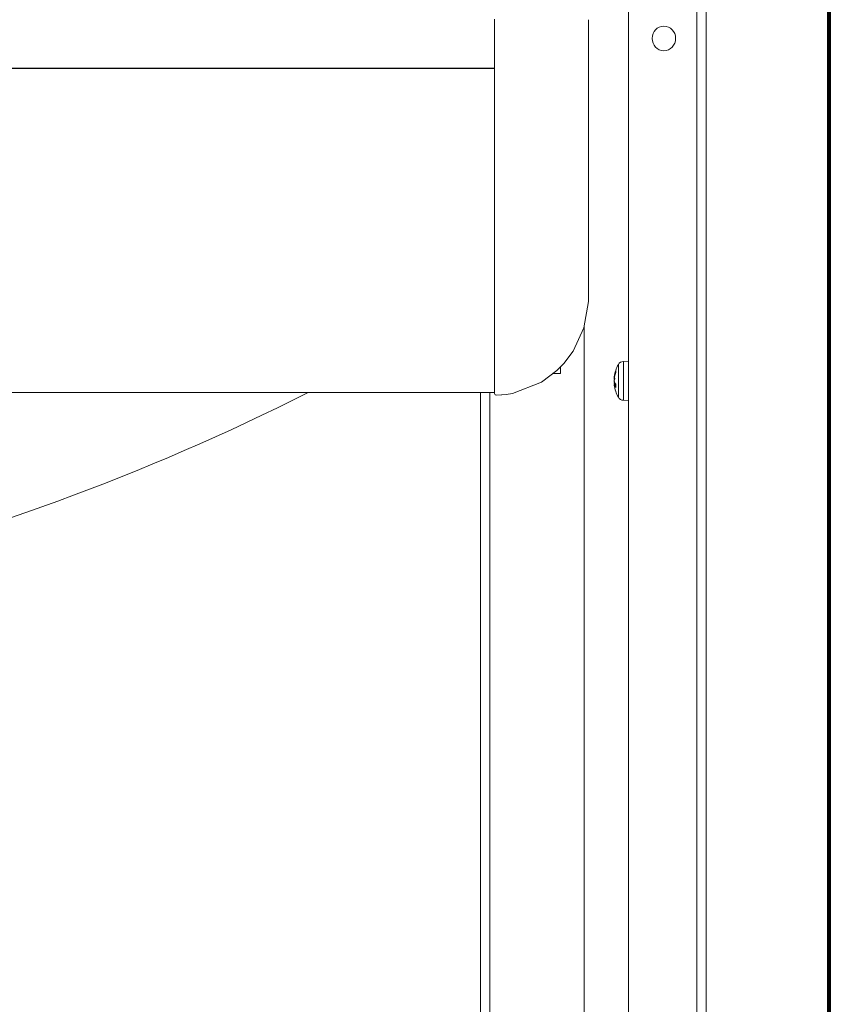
# Model space of a CAD drawing. Header units: millimetres. Extents: x -34570 to 24172, y 36800 to 73669.
# Tile 48 of 91: x 3534 to 3712, y 53186 to 53402. Entities that reach past the tile are written whole.
import ezdxf

# ---------------------------------------------------------------- set-up
doc = ezdxf.new("R2010")
doc.units = ezdxf.units.MM
doc.layers.add('Algemeen01', color=253, linetype='Continuous', lineweight=80)
doc.layers.add('at_Entity', color=253, linetype='Continuous', lineweight=9)

msp = doc.modelspace()

# ---------------------------------------------------------------- linework, layer by layer
at = {"layer": 'Algemeen01'}
msp.add_line((3711.53885, 52219.81741), (3711.53885, 53719.81741), dxfattribs=at)
at = {"layer": 'at_Entity'}
for p, q in [((3684.52012, 52245.79684), (3684.52012, 53706.81175)), ((3667.50402, 52259.53426), (3667.50402, 53688.76456)), ((3682.45756, 53689.07052), (3682.45756, 52245.79684)), ((3638.11257, 53395.57863), (3638.11257, 53402.07036)), ((3658.73815, 53401.966), (3658.73815, 53395.66296)), ((3638.11257, 53395.57863), (3638.11257, 53395.57706)), ((3638.11257, 53395.57706), (3638.11257, 53378.89711)), ((3658.73815, 53395.65507), (3658.73815, 53395.66295)), ((3658.73815, 53386.1599), (3658.73815, 53395.65507)), ((2164.41511, 53391.33636), (3638.11257, 53391.33636)), ((3638.11257, 53391.28249), (2164.41511, 53391.28249)), ((3658.73815, 53375.47143), (3658.73815, 53386.1599)), ((3638.11257, 53378.89711), (3638.11257, 53364.25414)), ((3658.73815, 53368.89004), (3658.73815, 53375.47143)), ((3658.73815, 53365.63707), (3658.73815, 53368.89004)), ((3638.11257, 53364.25414), (3638.11257, 53355.38524)), ((3658.73815, 53360.49584), (3658.73815, 53365.63707)), ((3658.73815, 53352.46783), (3658.73815, 53360.49584)), ((3638.11257, 53355.38524), (3638.11257, 53349.99755)), ((3658.73815, 53344.67122), (3658.73815, 53352.46783)), ((3638.11257, 53349.99755), (3638.11257, 53339.69593)), ((3658.70972, 53343.77329), (3658.73815, 53344.67122)), ((3658.73815, 53344.67122), (3658.73815, 53341.10573)), ((3658.67304, 53342.45081), (3658.70972, 53343.77329)), ((3658.68924, 53340.95522), (3658.67304, 53342.45081)), ((3657.70059, 53334.35717), (3658.7164, 53340.11636)), ((3658.69703, 53340.77218), (3658.68924, 53340.95522)), ((3658.70557, 53340.60174), (3658.69703, 53340.77218)), ((3658.7164, 53340.11636), (3658.70557, 53340.60174)), ((3658.73804, 53341.03743), (3658.71641, 53340.11741)), ((3658.73815, 53341.10573), (3658.73804, 53341.03743)), ((3638.11257, 53339.69593), (3638.11257, 53327.49224)), ((3655.33239, 53329.24443), (3657.70059, 53334.35717)), ((3657.77752, 52293.90514), (3657.77752, 53334.60597)), ((3638.11257, 53327.49224), (3638.11257, 53322.12532)), ((3653.26143, 53326.48176), (3655.33239, 53329.24443)), ((3651.76288, 53324.95123), (3653.26143, 53326.48176)), ((3652.55047, 53324.2895), (3652.55047, 53325.71674)), ((3665.25197, 53319.11762), (3665.25197, 53326.28787)), ((3666.35686, 53326.97067), (3667.50402, 53327.01252)), ((3666.35686, 53326.97067), (3666.35686, 53318.43482)), ((3648.3728, 53322.41224), (3651.76288, 53324.95123)), ((3651.00997, 53324.2895), (3652.55047, 53324.2895)), ((3664.36924, 53323.65059), (3664.36531, 53323.62329)), ((3664.36531, 53322.74075), (3664.3698, 53322.86559)), ((3664.36534, 53323.6232), (3664.41318, 53323.61883)), ((3664.37272, 53323.60784), (3664.36579, 53323.51047)), ((3664.36579, 53323.51047), (3664.36716, 53323.45054)), ((3664.3658, 53323.15331), (3664.36716, 53323.26529)), ((3664.37279, 53323.07243), (3664.3658, 53323.15331)), ((3664.36716, 53323.45054), (3664.37365, 53323.43585)), ((3664.36716, 53323.26529), (3664.37671, 53323.39188)), ((3664.38115, 53323.72332), (3664.36924, 53323.65059)), ((3664.3698, 53322.86559), (3664.37324, 53322.90581)), ((3664.37232, 53323.61381), (3664.37201, 53323.61215)), ((3664.37201, 53323.61215), (3664.37355, 53323.61258)), ((3664.37396, 53323.61252), (3664.37232, 53323.61381)), ((3664.37416, 53323.61341), (3664.37263, 53323.61383)), ((3664.37263, 53323.61383), (3664.37396, 53323.61252)), ((3664.37324, 53323.61324), (3664.37272, 53323.60784)), ((3664.37324, 53323.06997), (3664.37279, 53323.07243)), ((3664.37309, 53323.61207), (3664.37287, 53323.61061)), ((3664.37287, 53323.61061), (3664.37306, 53323.61184)), ((3664.37366, 53323.61502), (3664.37295, 53323.61329)), ((3664.37295, 53323.61329), (3664.3731, 53323.61197)), ((3664.37319, 53323.61461), (3664.37297, 53323.6131)), ((3664.37297, 53323.6131), (3664.37324, 53323.61324)), ((3664.3734, 53323.61426), (3664.37306, 53323.6123)), ((3664.37306, 53323.6123), (3664.37327, 53323.61357)), ((3664.37306, 53323.61184), (3664.37323, 53323.61301)), ((3664.3733, 53323.6136), (3664.37309, 53323.61207)), ((3664.3731, 53323.61197), (3664.37416, 53323.61341)), ((3664.37311, 53323.61371), (3664.37366, 53323.61502)), ((3664.37349, 53323.61489), (3664.37311, 53323.61371)), ((3664.37437, 53323.61399), (3664.37319, 53323.61461)), ((3664.37323, 53323.61301), (3664.3734, 53323.61426)), ((3664.37324, 53323.61324), (3664.3745, 53323.61338)), ((3664.37663, 53323.07491), (3664.37324, 53323.06997)), ((3664.37324, 53323.06997), (3664.37527, 53323.06964)), ((3664.37663, 53322.91544), (3664.37324, 53322.90581)), ((3664.37327, 53323.61357), (3664.37349, 53323.61489)), ((3664.37328, 53323.61349), (3664.37344, 53323.61469)), ((3664.37344, 53323.61466), (3664.37328, 53323.61349)), ((3664.37344, 53323.61469), (3664.3733, 53323.6136)), ((3664.37372, 53323.61673), (3664.37344, 53323.61466)), ((3664.37355, 53323.61258), (3664.37422, 53323.61428)), ((3664.37364, 53323.4358), (3664.38164, 53323.43507)), ((3664.37394, 53323.61838), (3664.37372, 53323.61673)), ((3664.37412, 53323.61963), (3664.37394, 53323.61838)), ((3664.37433, 53323.62122), (3664.37412, 53323.61963)), ((3664.37422, 53323.61428), (3664.37489, 53323.61256)), ((3664.37449, 53323.62237), (3664.37433, 53323.62122)), ((3664.37489, 53323.61256), (3664.37437, 53323.61399)), ((3664.3745, 53323.61338), (3664.37575, 53323.61353)), ((3664.37527, 53323.06964), (3664.37728, 53323.06931)), ((3664.37575, 53323.61353), (3664.377, 53323.61368)), ((3664.38011, 53323.07982), (3664.37663, 53323.07491)), ((3664.38011, 53322.92508), (3664.37663, 53322.91544)), ((3664.37671, 53323.39188), (3664.39298, 53323.51359)), ((3664.377, 53323.61368), (3664.37825, 53323.61382)), ((3664.37728, 53323.06931), (3664.3793, 53323.06899)), ((3664.37825, 53323.61382), (3664.3795, 53323.61397)), ((3664.3793, 53323.06899), (3664.38132, 53323.06866)), ((3664.3795, 53323.61397), (3664.38075, 53323.61412)), ((3664.38367, 53323.08472), (3664.38011, 53323.07982)), ((3664.38367, 53322.93474), (3664.38011, 53322.92508)), ((3664.38075, 53323.61412), (3664.38199, 53323.61426)), ((3664.39917, 53323.82991), (3664.38115, 53323.72332)), ((3664.38132, 53323.06866), (3664.38333, 53323.06833)), ((3664.38199, 53323.61426), (3664.38324, 53323.61441)), ((3664.38324, 53323.61441), (3664.38449, 53323.61456)), ((3664.38333, 53323.06833), (3664.38535, 53323.06801)), ((3664.38731, 53323.0896), (3664.38367, 53323.08472)), ((3664.38731, 53322.9444), (3664.38367, 53322.93474)), ((3664.38449, 53323.61456), (3664.38574, 53323.61471)), ((3664.38535, 53323.06801), (3664.38736, 53323.06768)), ((3664.38574, 53323.61471), (3664.38698, 53323.61485)), ((3664.38698, 53323.61485), (3664.38823, 53323.615)), ((3664.39105, 53323.09446), (3664.38731, 53323.0896)), ((3664.39105, 53322.95407), (3664.38731, 53322.9444)), ((3664.38736, 53323.06768), (3664.38937, 53323.06736)), ((3664.38823, 53323.615), (3664.38947, 53323.61515)), ((3664.38937, 53323.06736), (3664.39138, 53323.06703)), ((3664.38947, 53323.61515), (3664.39072, 53323.6153)), ((3664.39072, 53323.6153), (3664.39196, 53323.61545)), ((3664.39487, 53323.0993), (3664.39105, 53323.09446)), ((3664.39487, 53322.96375), (3664.39105, 53322.95407)), ((3664.39138, 53323.06703), (3664.39338, 53323.06671)), ((3664.39196, 53323.61545), (3664.3932, 53323.6156)), ((3664.39298, 53323.51359), (3664.39917, 53323.54823)), ((3664.3932, 53323.6156), (3664.39444, 53323.61574)), ((3664.39338, 53323.06671), (3664.39539, 53323.06638)), ((3664.39444, 53323.61574), (3664.39569, 53323.61589)), ((3664.39877, 53323.10412), (3664.39487, 53323.0993)), ((3664.39877, 53322.97344), (3664.39487, 53322.96375)), ((3664.39539, 53323.06638), (3664.39739, 53323.06606)), ((3664.39569, 53323.61589), (3664.39693, 53323.61604)), ((3664.39693, 53323.61604), (3664.39817, 53323.61619)), ((3664.39739, 53323.06606), (3664.3994, 53323.06573)), ((3664.39817, 53323.61619), (3664.39941, 53323.61634)), ((3664.40277, 53323.10893), (3664.39877, 53323.10412)), ((3664.40277, 53322.98314), (3664.39877, 53322.97344)), ((3664.40505, 53323.8638), (3664.39917, 53323.82991)), ((3664.39917, 53323.82991), (3664.46071, 53323.82788)), ((3664.40505, 53323.57851), (3664.39917, 53323.54823)), ((3664.3994, 53323.06573), (3664.4014, 53323.06541)), ((3664.39941, 53323.61634), (3664.40065, 53323.61649)), ((3664.40065, 53323.61649), (3664.40189, 53323.61664)), ((3664.4014, 53323.06541), (3664.40339, 53323.06509)), ((3664.40189, 53323.61664), (3664.40312, 53323.61679)), ((3664.40685, 53323.11371), (3664.40277, 53323.10893)), ((3664.40685, 53322.99285), (3664.40277, 53322.98314)), ((3664.40312, 53323.61679), (3664.40436, 53323.61694)), ((3664.40339, 53323.06509), (3664.40539, 53323.06477)), ((3664.40436, 53323.61694), (3664.4056, 53323.61709)), ((3664.41112, 53323.89764), (3664.40505, 53323.8638)), ((3664.41112, 53323.60877), (3664.40505, 53323.57851)), ((3664.40539, 53323.06477), (3664.40739, 53323.06444)), ((3664.4056, 53323.61709), (3664.40683, 53323.61724)), ((3664.40683, 53323.61724), (3664.40807, 53323.61739)), ((3664.41101, 53323.11848), (3664.40685, 53323.11371)), ((3664.41101, 53323.00257), (3664.40685, 53322.99285)), ((3664.40739, 53323.06444), (3664.40938, 53323.06412)), ((3664.40807, 53323.61739), (3664.40931, 53323.61754)), ((3664.40931, 53323.61754), (3664.41054, 53323.61769)), ((3664.40938, 53323.06412), (3664.41138, 53323.0638)), ((3664.41054, 53323.61769), (3664.41177, 53323.61784)), ((3664.41526, 53323.12323), (3664.41101, 53323.11848)), ((3664.41526, 53323.0123), (3664.41101, 53323.00257)), ((3664.41737, 53323.93145), (3664.41112, 53323.89764)), ((3664.41737, 53323.63901), (3664.41112, 53323.60877)), ((3664.41138, 53323.0638), (3664.41337, 53323.06348)), ((3664.41177, 53323.61784), (3664.41301, 53323.61799)), ((3664.41337, 53323.06348), (3664.41536, 53323.06316)), ((3664.4196, 53323.12795), (3664.41526, 53323.12323)), ((3664.4196, 53323.02203), (3664.41526, 53323.0123)), ((3664.41536, 53323.06316), (3664.41734, 53323.06284)), ((3664.41734, 53323.06284), (3664.41933, 53323.06252)), ((3664.42381, 53323.96522), (3664.41737, 53323.93145)), ((3664.42381, 53323.66923), (3664.41737, 53323.63901)), ((3664.41933, 53323.06252), (3664.42131, 53323.0622)), ((3664.42402, 53323.13266), (3664.4196, 53323.12795)), ((3664.42402, 53323.03178), (3664.4196, 53323.02203)), ((3664.42131, 53323.0622), (3664.4233, 53323.06188)), ((3664.4233, 53323.06188), (3664.42528, 53323.06156)), ((3664.43043, 53323.99895), (3664.42381, 53323.96522)), ((3664.43043, 53323.69943), (3664.42381, 53323.66923)), ((3664.42853, 53323.13735), (3664.42402, 53323.13266)), ((3664.42853, 53323.04153), (3664.42402, 53323.03178)), ((3664.42528, 53323.06156), (3664.42726, 53323.06125)), ((3664.42726, 53323.06125), (3664.42924, 53323.06093)), ((3664.43313, 53323.14202), (3664.42853, 53323.13735)), ((3664.43313, 53323.05129), (3664.42853, 53323.04153)), ((3664.42924, 53323.06093), (3664.43121, 53323.06061)), ((3664.43724, 53324.03264), (3664.43043, 53323.99895)), ((3664.43724, 53323.72961), (3664.43043, 53323.69943)), ((3664.43121, 53323.06061), (3664.43319, 53323.06029)), ((3664.43781, 53323.14667), (3664.43313, 53323.14202)), ((3664.43781, 53323.06106), (3664.43313, 53323.05129)), ((3664.43319, 53323.06029), (3664.43516, 53323.05998)), ((3664.43516, 53323.05998), (3664.43713, 53323.05966)), ((3664.44423, 53324.06629), (3664.43724, 53324.03264)), ((3664.44423, 53323.75977), (3664.43724, 53323.72961)), ((3664.44257, 53323.1513), (3664.43781, 53323.14667)), ((3664.44257, 53323.07084), (3664.43781, 53323.06106)), ((3664.44743, 53323.15591), (3664.44257, 53323.1513)), ((3664.44743, 53323.08062), (3664.44257, 53323.07084)), ((3664.4514, 53324.0999), (3664.44423, 53324.06629)), ((3664.4514, 53323.78991), (3664.44423, 53323.75977)), ((3664.45236, 53323.16051), (3664.44743, 53323.15591)), ((3664.45236, 53323.09042), (3664.44743, 53323.08062)), ((3664.45876, 53324.13346), (3664.4514, 53324.0999)), ((3664.45876, 53323.82002), (3664.4514, 53323.78991)), ((3664.45739, 53323.16508), (3664.45236, 53323.16051)), ((3664.45739, 53323.10022), (3664.45236, 53323.09042)), ((3664.4625, 53323.16963), (3664.45739, 53323.16508)), ((3664.4625, 53323.11003), (3664.45739, 53323.10022)), ((3664.4663, 53324.16697), (3664.45876, 53324.13346)), ((3664.4663, 53323.85011), (3664.45876, 53323.82002)), ((3664.46769, 53323.17416), (3664.4625, 53323.16963)), ((3664.46769, 53323.11985), (3664.4625, 53323.11003)), ((3664.47402, 53324.20045), (3664.4663, 53324.16697)), ((3664.47402, 53323.88017), (3664.4663, 53323.85011)), ((3664.47297, 53323.17868), (3664.46769, 53323.17416)), ((3664.47297, 53323.12967), (3664.46769, 53323.11985)), ((3664.47834, 53323.18317), (3664.47297, 53323.17868)), ((3664.47834, 53323.1395), (3664.47297, 53323.12967)), ((3664.48193, 53324.23387), (3664.47402, 53324.20045)), ((3664.48193, 53323.91021), (3664.47402, 53323.88017)), ((3664.48379, 53323.18764), (3664.47834, 53323.18317)), ((3664.48379, 53323.14934), (3664.47834, 53323.1395)), ((3664.49001, 53324.26725), (3664.48193, 53324.23387)), ((3664.49001, 53323.94022), (3664.48193, 53323.91021)), ((3664.48932, 53323.19209), (3664.48379, 53323.18764)), ((3664.48932, 53323.15918), (3664.48379, 53323.14934)), ((3664.49494, 53323.19653), (3664.48932, 53323.19209)), ((3664.49494, 53323.16903), (3664.48932, 53323.15918)), ((3664.49828, 53324.30058), (3664.49001, 53324.26725)), ((3664.49828, 53323.9702), (3664.49001, 53323.94022)), ((3664.50065, 53323.20094), (3664.49494, 53323.19653)), ((3664.50065, 53323.17889), (3664.49494, 53323.16903)), ((3664.50674, 53324.33385), (3664.49828, 53324.30058)), ((3664.50674, 53324.00015), (3664.49828, 53323.9702)), ((3664.50644, 53323.20533), (3664.50065, 53323.20094)), ((3664.50644, 53323.18876), (3664.50065, 53323.17889)), ((3664.51231, 53323.20971), (3664.50644, 53323.20533)), ((3664.51231, 53323.19863), (3664.50644, 53323.18876)), ((3664.51537, 53324.36708), (3664.50674, 53324.33385)), ((3664.51537, 53324.03008), (3664.50674, 53324.00015)), ((3664.51827, 53323.21406), (3664.51231, 53323.20971)), ((3664.51827, 53323.20851), (3664.51231, 53323.19863)), ((3664.52419, 53324.40026), (3664.51537, 53324.36708)), ((3664.52419, 53324.05997), (3664.51537, 53324.03008)), ((3664.52432, 53323.21839), (3664.51827, 53323.21406)), ((3664.52432, 53323.21839), (3664.51827, 53323.20851)), ((3664.53318, 53324.43339), (3664.52419, 53324.40026)), ((3664.53318, 53324.08984), (3664.52419, 53324.05997)), ((3664.54236, 53324.46646), (3664.53318, 53324.43339)), ((3664.54236, 53324.11967), (3664.53318, 53324.08984)), ((3664.55172, 53324.49948), (3664.54236, 53324.46646)), ((3664.55172, 53324.14946), (3664.54236, 53324.11967)), ((3664.56126, 53324.53244), (3664.55172, 53324.49948)), ((3664.56126, 53324.17923), (3664.55172, 53324.14946)), ((3664.57098, 53324.56535), (3664.56126, 53324.53244)), ((3664.57098, 53324.20896), (3664.56126, 53324.17923)), ((3664.58088, 53324.5982), (3664.57098, 53324.56535)), ((3664.58088, 53324.23865), (3664.57098, 53324.20896)), ((3664.59096, 53324.63099), (3664.58088, 53324.5982)), ((3664.59096, 53324.26831), (3664.58088, 53324.23865)), ((3664.60122, 53324.66372), (3664.59096, 53324.63099)), ((3664.60122, 53324.29793), (3664.59096, 53324.26831)), ((3664.61166, 53324.6964), (3664.60122, 53324.66372)), ((3664.61166, 53324.32752), (3664.60122, 53324.29793)), ((3664.62228, 53324.72901), (3664.61166, 53324.6964)), ((3664.62228, 53324.35706), (3664.61166, 53324.32752)), ((3664.63308, 53324.76157), (3664.62228, 53324.72901)), ((3664.63308, 53324.38657), (3664.62228, 53324.35706)), ((3664.64405, 53324.79406), (3664.63308, 53324.76157)), ((3664.64405, 53324.41603), (3664.63308, 53324.38657)), ((3664.6552, 53324.82648), (3664.64405, 53324.79406)), ((3664.6552, 53324.44545), (3664.64405, 53324.41603)), ((3664.66653, 53324.85885), (3664.6552, 53324.82648)), ((3664.66653, 53324.47484), (3664.6552, 53324.44545)), ((3664.67804, 53324.89114), (3664.66653, 53324.85885)), ((3664.67804, 53324.50418), (3664.66653, 53324.47484)), ((3664.66857, 53324.83659), (3664.67804, 53324.89114)), ((3664.66857, 53324.83659), (3664.66857, 53324.48006)), ((3664.67804, 53324.89114), (3664.67804, 53324.50418)), ((3638.11257, 53322.12532), (3638.11257, 53319.90552)), ((3642.05635, 53319.95442), (3648.3728, 53322.41224)), ((3664.3692, 53322.61696), (3664.36531, 53322.74075)), ((3664.36561, 53322.70274), (3664.36531, 53322.66509)), ((3664.36531, 53322.66509), (3664.3698, 53322.53989)), ((3664.36561, 53321.77911), (3664.36531, 53321.78221)), ((3664.36531, 53321.78221), (3664.3698, 53321.76068)), ((3664.36534, 53321.78229), (3664.37449, 53321.78312)), ((3664.37279, 53322.33306), (3664.3658, 53322.25218)), ((3664.3658, 53322.25218), (3664.36716, 53322.1402)), ((3664.3658, 53321.89473), (3664.36716, 53321.95495)), ((3664.37279, 53321.79686), (3664.3658, 53321.89473)), ((3664.36716, 53322.1402), (3664.37671, 53322.01361)), ((3664.36716, 53321.95495), (3664.37676, 53321.96839)), ((3664.38111, 53322.51132), (3664.3692, 53322.61696)), ((3664.3698, 53322.53989), (3664.37324, 53322.49968)), ((3664.3698, 53321.76068), (3664.37324, 53321.74221)), ((3664.37208, 53322.49991), (3664.37104, 53322.50013)), ((3664.37104, 53322.50013), (3664.37266, 53322.4998)), ((3664.37318, 53322.49969), (3664.37153, 53322.50002)), ((3664.37153, 53322.50002), (3664.37283, 53322.49976)), ((3664.37332, 53322.49966), (3664.37156, 53322.50002)), ((3664.37156, 53322.50002), (3664.37286, 53322.49976)), ((3664.37328, 53322.49967), (3664.37208, 53322.49991)), ((3664.37208, 53321.74222), (3664.37348, 53321.74238)), ((3664.37313, 53321.7422), (3664.37208, 53321.74222)), ((3664.37348, 53321.74238), (3664.37216, 53321.74193)), ((3664.37216, 53321.74193), (3664.37418, 53321.74059)), ((3664.37408, 53322.49931), (3664.37219, 53322.50003)), ((3664.37219, 53322.50003), (3664.37263, 53322.49853)), ((3664.374, 53321.74221), (3664.3724, 53321.74222)), ((3664.3724, 53321.74222), (3664.37444, 53321.74221)), ((3664.37392, 53321.74183), (3664.37242, 53321.74228)), ((3664.37242, 53321.74228), (3664.37404, 53321.74092)), ((3664.37409, 53321.74221), (3664.37251, 53321.74222)), ((3664.37251, 53321.74222), (3664.37378, 53321.74221)), ((3664.37263, 53322.49853), (3664.37374, 53322.49956)), ((3664.37266, 53322.4998), (3664.37413, 53322.49949)), ((3664.37269, 53321.74107), (3664.37331, 53321.74212)), ((3664.37379, 53321.74065), (3664.37269, 53321.74107)), ((3664.37324, 53322.33552), (3664.37279, 53322.33306)), ((3664.37324, 53321.79225), (3664.37279, 53321.79686)), ((3664.37283, 53322.49976), (3664.37388, 53322.49955)), ((3664.37286, 53322.49976), (3664.37436, 53322.49944)), ((3664.37444, 53321.74221), (3664.37298, 53321.74222)), ((3664.37298, 53321.74222), (3664.37447, 53321.74219)), ((3664.37413, 53322.49949), (3664.37309, 53322.49971)), ((3664.37309, 53322.49971), (3664.37505, 53322.49931)), ((3664.3748, 53321.74218), (3664.3731, 53321.74225)), ((3664.3731, 53321.74225), (3664.37434, 53321.74216)), ((3664.37447, 53321.74219), (3664.37313, 53321.74223)), ((3664.37313, 53321.74223), (3664.3748, 53321.74218)), ((3664.37434, 53321.74216), (3664.37313, 53321.7422)), ((3664.37428, 53322.49947), (3664.37318, 53322.49969)), ((3664.37374, 53322.49956), (3664.37324, 53322.49968)), ((3664.37324, 53322.49968), (3664.37491, 53322.49491)), ((3664.37547, 53322.33588), (3664.37324, 53322.33552)), ((3664.37324, 53321.79225), (3664.37663, 53321.76764)), ((3664.37331, 53321.74212), (3664.37324, 53321.74221)), ((3664.37324, 53321.74221), (3664.37663, 53321.71903)), ((3664.37436, 53322.49944), (3664.37328, 53322.49967)), ((3664.37528, 53322.49927), (3664.37332, 53322.49966)), ((3664.37505, 53322.49931), (3664.37355, 53322.4996)), ((3664.37355, 53322.4996), (3664.3752, 53322.49929)), ((3664.37364, 53321.96969), (3664.66857, 53321.99665)), ((3664.37378, 53321.74221), (3664.3755, 53321.74219)), ((3664.37447, 53321.74215), (3664.37379, 53321.74065)), ((3664.37498, 53321.7422), (3664.37383, 53321.74221)), ((3664.37383, 53321.74221), (3664.37527, 53321.7422)), ((3664.37388, 53322.49955), (3664.37528, 53322.49927)), ((3664.37418, 53321.74059), (3664.37392, 53321.74183)), ((3664.3755, 53321.74219), (3664.374, 53321.74221)), ((3664.37404, 53321.74092), (3664.37447, 53321.74215)), ((3664.3752, 53322.49929), (3664.37408, 53322.49931)), ((3664.37527, 53321.7422), (3664.37409, 53321.74221)), ((3664.37537, 53322.49925), (3664.37428, 53322.49947)), ((3664.37491, 53322.49491), (3664.3766, 53322.49013)), ((3664.37622, 53321.74219), (3664.37498, 53321.7422)), ((3664.37707, 53322.49891), (3664.37537, 53322.49925)), ((3664.3777, 53322.33624), (3664.37547, 53322.33588)), ((3664.37732, 53321.74219), (3664.37622, 53321.74219)), ((3664.3766, 53322.49013), (3664.37831, 53322.48536)), ((3664.37663, 53321.76764), (3664.38011, 53321.74304)), ((3664.37663, 53321.71903), (3664.38011, 53321.69587)), ((3664.37671, 53322.01361), (3664.38165, 53321.97044)), ((3664.37676, 53321.96839), (3664.39312, 53321.93295)), ((3664.37853, 53322.49862), (3664.37707, 53322.49891)), ((3664.37849, 53321.74218), (3664.37732, 53321.74219)), ((3664.37992, 53322.3366), (3664.3777, 53322.33624)), ((3664.37975, 53322.49838), (3664.37826, 53322.49867)), ((3664.37826, 53322.49867), (3664.37979, 53322.49837)), ((3664.37831, 53322.48536), (3664.38004, 53322.48058)), ((3664.38023, 53321.74217), (3664.37849, 53321.74218)), ((3664.37979, 53322.49837), (3664.37853, 53322.49862)), ((3664.38121, 53322.49808), (3664.37975, 53322.49838)), ((3664.38214, 53322.33696), (3664.37992, 53322.3366)), ((3664.38004, 53322.48058), (3664.3818, 53322.47579)), ((3664.38011, 53321.74304), (3664.38367, 53321.71844)), ((3664.38011, 53321.69587), (3664.38367, 53321.67273)), ((3664.39917, 53322.44157), (3664.38111, 53322.51132)), ((3664.38231, 53322.49786), (3664.38121, 53322.49808)), ((3664.3818, 53322.47579), (3664.38357, 53322.47101)), ((3664.38436, 53322.33732), (3664.38214, 53322.33696)), ((3664.38361, 53322.4976), (3664.38231, 53322.49786)), ((3664.38357, 53322.47101), (3664.38537, 53322.46622)), ((3664.38367, 53321.71844), (3664.38731, 53321.69386)), ((3664.38367, 53321.67273), (3664.38731, 53321.6496)), ((3664.38658, 53322.33768), (3664.38436, 53322.33732)), ((3664.38537, 53322.46622), (3664.38718, 53322.46144)), ((3664.38879, 53322.33804), (3664.38658, 53322.33768)), ((3664.38718, 53322.46144), (3664.38902, 53322.45664)), ((3664.38731, 53321.69386), (3664.39105, 53321.66929)), ((3664.38731, 53321.6496), (3664.39105, 53321.6265)), ((3664.39101, 53322.3384), (3664.38879, 53322.33804)), ((3664.38902, 53322.45664), (3664.39088, 53322.45185)), ((3664.39088, 53322.45185), (3664.39276, 53322.44705)), ((3664.39322, 53322.33876), (3664.39101, 53322.3384)), ((3664.39105, 53321.66929), (3664.39487, 53321.64473)), ((3664.39105, 53321.6265), (3664.39487, 53321.60341)), ((3664.39276, 53322.44705), (3664.39466, 53322.44226)), ((3664.39312, 53321.93295), (3664.39917, 53321.91289)), ((3664.39543, 53322.33911), (3664.39322, 53322.33876)), ((3664.39466, 53322.44226), (3664.39658, 53322.43746)), ((3664.39487, 53321.64473), (3664.39877, 53321.62018)), ((3664.39487, 53321.60341), (3664.39877, 53321.58035)), ((3664.39764, 53322.33947), (3664.39543, 53322.33911)), ((3664.39658, 53322.43746), (3664.39853, 53322.43265)), ((3664.39984, 53322.33983), (3664.39764, 53322.33947)), ((3664.39853, 53322.43265), (3664.40049, 53322.42785)), ((3664.39877, 53321.62018), (3664.40277, 53321.59564)), ((3664.39877, 53321.58035), (3664.40277, 53321.5573)), ((3664.39917, 53322.44157), (3664.40505, 53322.42786)), ((3664.39917, 53321.91289), (3664.66857, 53321.93308)), ((3664.39917, 53321.91289), (3664.40505, 53321.89241)), ((3664.40205, 53322.34018), (3664.39984, 53322.33983)), ((3664.40049, 53322.42785), (3664.40248, 53322.42304)), ((3664.40425, 53322.34054), (3664.40205, 53322.34018)), ((3664.40248, 53322.42304), (3664.40449, 53322.41823)), ((3664.40277, 53321.59564), (3664.40685, 53321.57111)), ((3664.40277, 53321.5573), (3664.40685, 53321.53428)), ((3664.40645, 53322.34089), (3664.40425, 53322.34054)), ((3664.40449, 53322.41823), (3664.40651, 53322.41342)), ((3664.40505, 53322.42786), (3664.41112, 53322.41415)), ((3664.40505, 53321.89241), (3664.41112, 53321.87197)), ((3664.40865, 53322.34125), (3664.40645, 53322.34089)), ((3664.40651, 53322.41342), (3664.40856, 53322.40861)), ((3664.40685, 53321.57111), (3664.41101, 53321.5466)), ((3664.40685, 53321.53428), (3664.41101, 53321.51127)), ((3664.40856, 53322.40861), (3664.41063, 53322.40379)), ((3664.41085, 53322.3416), (3664.40865, 53322.34125)), ((3664.41063, 53322.40379), (3664.41273, 53322.39897)), ((3664.41304, 53322.34196), (3664.41085, 53322.3416)), ((3664.41101, 53321.5466), (3664.41526, 53321.5221)), ((3664.41101, 53321.51127), (3664.41526, 53321.48829)), ((3664.41112, 53322.41415), (3664.41737, 53322.40044)), ((3664.41112, 53321.87197), (3664.41737, 53321.85155)), ((3664.41273, 53322.39897), (3664.41484, 53322.39415)), ((3664.41523, 53322.34231), (3664.41304, 53322.34196)), ((3664.41484, 53322.39415), (3664.41697, 53322.38933)), ((3664.41742, 53322.34266), (3664.41523, 53322.34231)), ((3664.41526, 53321.5221), (3664.4196, 53321.49761)), ((3664.41526, 53321.48829), (3664.4196, 53321.46532)), ((3664.41697, 53322.38933), (3664.41913, 53322.3845)), ((3664.41737, 53322.40044), (3664.42381, 53322.38672)), ((3664.41737, 53321.85155), (3664.42381, 53321.83118)), ((3664.41961, 53322.34301), (3664.41742, 53322.34266)), ((3664.41913, 53322.3845), (3664.42131, 53322.37967)), ((3664.4196, 53321.49761), (3664.42402, 53321.47313)), ((3664.4196, 53321.46532), (3664.42402, 53321.44238)), ((3664.4218, 53322.34337), (3664.41961, 53322.34301)), ((3664.42131, 53322.37967), (3664.4235, 53322.37485)), ((3664.42398, 53322.34372), (3664.4218, 53322.34337)), ((3664.4235, 53322.37485), (3664.42572, 53322.37001)), ((3664.42381, 53322.38672), (3664.43043, 53322.373)), ((3664.42381, 53321.83118), (3664.43043, 53321.81083)), ((3664.42617, 53322.34407), (3664.42398, 53322.34372)), ((3664.42402, 53321.47313), (3664.42853, 53321.44867)), ((3664.42402, 53321.44238), (3664.42853, 53321.41946)), ((3664.42572, 53322.37001), (3664.42796, 53322.36518)), ((3664.42835, 53322.34442), (3664.42617, 53322.34407)), ((3664.42796, 53322.36518), (3664.43022, 53322.36035)), ((3664.43053, 53322.34477), (3664.42835, 53322.34442)), ((3664.42853, 53321.44867), (3664.43313, 53321.42422)), ((3664.42853, 53321.41946), (3664.43313, 53321.39657)), ((3664.43022, 53322.36035), (3664.4325, 53322.35551)), ((3664.43043, 53322.373), (3664.43724, 53322.35928)), ((3664.43043, 53321.81083), (3664.43724, 53321.79053)), ((3664.4327, 53322.34512), (3664.43053, 53322.34477)), ((3664.4325, 53322.35551), (3664.43481, 53322.35067)), ((3664.43488, 53322.34547), (3664.4327, 53322.34512)), ((3664.43313, 53321.42422), (3664.43781, 53321.39979)), ((3664.43313, 53321.39657), (3664.43781, 53321.37369)), ((3664.43481, 53322.35067), (3664.43713, 53322.34583)), ((3664.43705, 53322.34581), (3664.43488, 53322.34547)), ((3664.43922, 53322.34616), (3664.43705, 53322.34581)), ((3664.43724, 53322.35928), (3664.44423, 53322.34555)), ((3664.43724, 53321.79053), (3664.44423, 53321.77025)), ((3664.43781, 53321.39979), (3664.44257, 53321.37536)), ((3664.43781, 53321.37369), (3664.44257, 53321.35084)), ((3664.44139, 53322.34651), (3664.43922, 53322.34616)), ((3664.44356, 53322.34686), (3664.44139, 53322.34651)), ((3664.44257, 53321.37536), (3664.44743, 53321.35096)), ((3664.44257, 53321.35084), (3664.44743, 53321.32801)), ((3664.44423, 53322.34555), (3664.4514, 53322.33183)), ((3664.44423, 53321.77025), (3664.4514, 53321.75002)), ((3664.44743, 53321.35096), (3664.45236, 53321.32657)), ((3664.44743, 53321.32801), (3664.45236, 53321.30521)), ((3664.4514, 53322.33183), (3664.45876, 53322.3181)), ((3664.4514, 53321.75002), (3664.45876, 53321.72982)), ((3664.45236, 53321.32657), (3664.45739, 53321.30219)), ((3664.45236, 53321.30521), (3664.45739, 53321.28242)), ((3664.45739, 53321.30219), (3664.4625, 53321.27783)), ((3664.45739, 53321.28242), (3664.4625, 53321.25967)), ((3664.45876, 53322.3181), (3664.4663, 53322.30438)), ((3664.45876, 53321.72982), (3664.4663, 53321.70966)), ((3664.4625, 53321.27783), (3664.46769, 53321.25349)), ((3664.4625, 53321.25967), (3664.46769, 53321.23693)), ((3664.4663, 53322.30438), (3664.47402, 53322.29065)), ((3664.4663, 53321.70966), (3664.47402, 53321.68953)), ((3664.46769, 53321.25349), (3664.47297, 53321.22916)), ((3664.46769, 53321.23693), (3664.47297, 53321.21422)), ((3664.47297, 53321.22916), (3664.47834, 53321.20485)), ((3664.47297, 53321.21422), (3664.47834, 53321.19154)), ((3664.47402, 53322.29065), (3664.48193, 53322.27692)), ((3664.47402, 53321.68953), (3664.48193, 53321.66945)), ((3664.47834, 53321.20485), (3664.48379, 53321.18056)), ((3664.47834, 53321.19154), (3664.48379, 53321.16888)), ((3664.48193, 53322.27692), (3664.49001, 53322.26319)), ((3664.48193, 53321.66945), (3664.49001, 53321.6494)), ((3664.48379, 53321.18056), (3664.48932, 53321.15628)), ((3664.48379, 53321.16888), (3664.48932, 53321.14625)), ((3664.48932, 53321.15628), (3664.49494, 53321.13202)), ((3664.48932, 53321.14625), (3664.49494, 53321.12364)), ((3664.49001, 53322.26319), (3664.49828, 53322.24947)), ((3664.49001, 53321.6494), (3664.49828, 53321.6294)), ((3664.49494, 53321.13202), (3664.50065, 53321.10778)), ((3664.49494, 53321.12364), (3664.50065, 53321.10106)), ((3664.49828, 53322.24947), (3664.50674, 53322.23574)), ((3664.49828, 53321.6294), (3664.50674, 53321.60943)), ((3664.50065, 53321.10778), (3664.50644, 53321.08356)), ((3664.50065, 53321.10106), (3664.50644, 53321.07851)), ((3664.50644, 53321.08356), (3664.51231, 53321.05936)), ((3664.50644, 53321.07851), (3664.51231, 53321.05598)), ((3664.50674, 53322.23574), (3664.51537, 53322.22202)), ((3664.50674, 53321.60943), (3664.51537, 53321.58951)), ((3664.51231, 53321.05936), (3664.51827, 53321.03517)), ((3664.51231, 53321.05598), (3664.51827, 53321.03348)), ((3664.51537, 53322.22202), (3664.52419, 53322.2083)), ((3664.51537, 53321.58951), (3664.52419, 53321.56962)), ((3664.51827, 53321.03517), (3664.52432, 53321.01101)), ((3664.51827, 53321.03348), (3664.52432, 53321.01101)), ((3664.52419, 53322.2083), (3664.53318, 53322.19458)), ((3664.52419, 53321.56962), (3664.53318, 53321.54978)), ((3664.53318, 53322.19458), (3664.54236, 53322.18087)), ((3664.53318, 53321.54978), (3664.54236, 53321.52998)), ((3664.54236, 53322.18087), (3664.55172, 53322.16716)), ((3664.54236, 53321.52998), (3664.55172, 53321.51022)), ((3664.55172, 53322.16716), (3664.56126, 53322.15345)), ((3664.55172, 53321.51022), (3664.56126, 53321.49051)), ((3664.56126, 53322.15345), (3664.57098, 53322.13974)), ((3664.56126, 53321.49051), (3664.57098, 53321.47084)), ((3664.57098, 53322.13974), (3664.58088, 53322.12604)), ((3664.57098, 53321.47084), (3664.58088, 53321.45122)), ((3664.58088, 53322.12604), (3664.59096, 53322.11235)), ((3664.58088, 53321.45122), (3664.59096, 53321.43164)), ((3664.59096, 53322.11235), (3664.60122, 53322.09866)), ((3664.59096, 53321.43164), (3664.60122, 53321.41211)), ((3664.60122, 53322.09866), (3664.61166, 53322.08497)), ((3664.60122, 53321.41211), (3664.61166, 53321.39262)), ((3664.61166, 53322.08497), (3664.62228, 53322.07129)), ((3664.61166, 53321.39262), (3664.62228, 53321.37318)), ((3664.62228, 53322.07129), (3664.63308, 53322.05762)), ((3664.62228, 53321.37318), (3664.63308, 53321.35379)), ((3664.63308, 53322.05762), (3664.64405, 53322.04396)), ((3664.63308, 53321.35379), (3664.64405, 53321.33445)), ((3664.64405, 53322.04396), (3664.6552, 53322.0303)), ((3664.64405, 53321.33445), (3664.6552, 53321.31515)), ((3664.6552, 53322.0303), (3664.66653, 53322.01664)), ((3664.6552, 53321.31515), (3664.66653, 53321.29591)), ((3664.66653, 53322.01664), (3664.67804, 53322.003)), ((3664.66653, 53321.29591), (3664.67804, 53321.27671)), ((3664.66857, 53322.01422), (3664.66857, 53321.30968)), ((3664.67804, 53321.27671), (3664.66857, 53321.30968)), ((3664.67804, 53322.003), (3664.67804, 53321.27671)), ((2164.41511, 53320.13835), (3638.11257, 53320.13835)), ((3635.01873, 53320.13835), (3635.01873, 52297.13747)), ((3637.08745, 52320.84125), (3637.08745, 53320.13835)), ((3639.5994, 53319.61475), (3638.43005, 53319.58276)), ((3639.6868, 53319.61947), (3640.60984, 53319.71537)), ((3640.60984, 53319.71537), (3642.05635, 53319.95442)), ((3666.35686, 53318.43482), (3667.50402, 53318.39297))]:
    msp.add_line(p, q, dxfattribs=at)
msp.add_ellipse((3675.23861, 53397.85451), major_axis=(0, -2.69361), ratio=0.957152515, dxfattribs=at)
for centre, major_axis, start_param, end_param in [((3671.01037, 53322.70274), (0, -7.00339), 4.174978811, 4.580127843), ((3666.40365, 53325.57084), (0, -1.40068), 3.176499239, 4.174978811), ((3671.01037, 53322.70274), (0, -7.00339), 4.844650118, 5.249799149), ((3367.40182, 53817.41184), (0, -552.19037), 0, 0.449769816), ((3638.42195, 53319.90588), (0, -0.32323), 4.71238898, 6.309365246), ((3639.5589, 53321.23036), (0, -1.61617), 0.026179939, 0.075881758), ((3666.40365, 53319.83464), (0, -1.40068), 5.249799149, 6.248278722)]:
    msp.add_ellipse(centre, major_axis=major_axis, ratio=0.957152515, start_param=start_param, end_param=end_param, dxfattribs=at)

doc.saveas('drawing.dxf')
